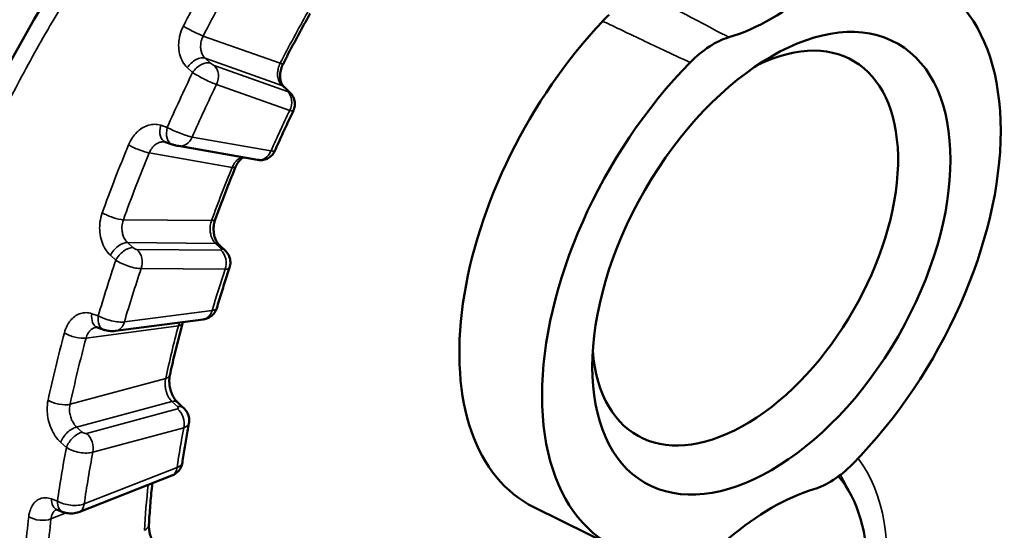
# Model space of a CAD drawing. Header units: millimetres. Extents: x 38 to 2514, y 38 to 1622.
# Tile 220 of 244: x 1780 to 1796, y 1281 to 1289. Entities that reach past the tile are written whole.
import ezdxf

# ---------------------------------------------------------------- set-up
doc = ezdxf.new("R2010")
doc.units = ezdxf.units.MM
doc.header["$LTSCALE"] = 7.692308
doc.layers.add('Visible (ISO)', color=7, linetype='Continuous', lineweight=50)
doc.layers.add('Visible Narrow (ISO)', color=7, linetype='Continuous', lineweight=35)

msp = doc.modelspace()

# ---------------------------------------------------------------- linework, layer by layer
at = {"layer": 'Visible (ISO)'}
for p, q in [((1782.731, 1287.414), (1782.731, 1287.414)), ((1782.848, 1287.376), (1782.741, 1287.411)), ((1782.953, 1287.35), (1784.229, 1287.126)), ((1781.931, 1284.356), (1783.352, 1284.543)), ((1781.618, 1284.416), (1781.618, 1284.416)), ((1781.743, 1284.377), (1781.64, 1284.413)), ((1781.34, 1281.426), (1782.844, 1282.017)), ((1781.085, 1281.426), (1780.986, 1281.464)), ((1790.024, 1280.852), (1788.706, 1281.504))]:
    msp.add_line(p, q, dxfattribs=at)
for centre, major_axis, ratio, start_param, end_param in [((1792.55, 1285.452), (2.625, 4.547), 0.57735, 4.28918, 6.706394), ((1792.55, 1292.8), (2.075, 3.594), 0.57735, 3.690758, 4.163224), ((1790.229, 1288.473), (0.753, 1.304), 0.57735, 1.077628, 1.181568), ((1791.277, 1286.186), (-2.672, -4.628), 0.57735, 4.32317, 6.320252), ((1792.126, 1285.697), (1.75, 3.031), 0.57735, 2.438608, 6.98617), ((1791.615, 1287.775), (0.755, 1.298), 0.578516, 0.553021, 1.153427), ((1792.55, 1285.452), (-2.625, -4.547), 0.57735, 4.28918, 6.706394), ((1783.282, 1284.804), (-0.29, 0.078), 0.299097, 3.133726, 3.133764), ((1749.423, 1283.121), (-57.5, 0), 0.57735, 0, 3.141593), ((1749.423, 1281.243), (57.5, 0), 0.57735, 3.113305, 6.311473), ((1793.485, 1283.128), (0.755, 1.298), 0.578516, 3.694614, 4.29502), ((1791.277, 1278.838), (2, 3.464), 0.57735, 1.289752, 6.082381), ((1792.55, 1278.103), (-2.075, -3.594), 0.57735, 3.690758, 4.163224)]:
    msp.add_ellipse(centre, major_axis=major_axis, ratio=ratio, start_param=start_param, end_param=end_param, dxfattribs=at)
msp.add_ellipse((1792.55, 1285.452), major_axis=(-2.05, -3.551), ratio=0.57735, dxfattribs=at)
for points, knots in [([(1781.907, 1273.324), (1780.915, 1273.985), (1780.06, 1274.887), (1778.805, 1276.989), (1778.383, 1278.207), (1778.019, 1280.796), (1778.07, 1282.196), (1778.621, 1285.025), (1779.13, 1286.487), (1780.521, 1289.353), (1781.43, 1290.79), (1782.917, 1292.729), (1783.406, 1293.316), (1783.913, 1293.88)], [0.000075, 0.000075, 0.000075, 0.000075, 0.499219, 0.499219, 0.989051, 0.989051, 1.47692, 1.47692, 1.969043, 1.969043, 2.474782, 2.474782, 2.702857, 2.702857, 2.702857, 2.702857]), ([(1785.085, 1289.496), (1785.054, 1289.442), (1785.024, 1289.388), (1784.964, 1289.279), (1784.934, 1289.224), (1784.875, 1289.115), (1784.845, 1289.061), (1784.787, 1288.951), (1784.758, 1288.896), (1784.701, 1288.786), (1784.672, 1288.731), (1784.644, 1288.676)], [0.80268843, 0.80268843, 0.80268843, 0.80268843, 0.81671628, 0.81671628, 0.83074412, 0.83074412, 0.84477196, 0.84477196, 0.8587998, 0.8587998, 0.87282765, 0.87282765, 0.87282765, 0.87282765]), ([(1784.644, 1288.676), (1784.63, 1288.649), (1784.619, 1288.62), (1784.603, 1288.563), (1784.599, 1288.533), (1784.595, 1288.477), (1784.597, 1288.45), (1784.605, 1288.402), (1784.612, 1288.381), (1784.628, 1288.345), (1784.637, 1288.331), (1784.649, 1288.316), (1784.652, 1288.313), (1784.656, 1288.31)], [0, 0, 0, 0, 0.00905795, 0.00905795, 0.01809206, 0.01809206, 0.02713169, 0.02713169, 0.03622513, 0.03622513, 0.04554047, 0.04554047, 0.04901144, 0.04901144, 0.04901144, 0.04901144]), ([(1784.744, 1288.228), (1784.758, 1288.214), (1784.772, 1288.2), (1784.802, 1288.158), (1784.817, 1288.129), (1784.833, 1288.073), (1784.836, 1288.046), (1784.834, 1287.993), (1784.829, 1287.966), (1784.817, 1287.934), (1784.814, 1287.926), (1784.811, 1287.919)], [0, 0, 0, 0, 0.00611221, 0.00611221, 0.01577442, 0.01577442, 0.02364895, 0.02364895, 0.03173142, 0.03173142, 0.03404007, 0.03404007, 0.03404007, 0.03404007]), ([(1784.811, 1287.919), (1784.79, 1287.876), (1784.769, 1287.833), (1784.729, 1287.747), (1784.708, 1287.704), (1784.668, 1287.617), (1784.648, 1287.574), (1784.608, 1287.487), (1784.589, 1287.444), (1784.55, 1287.357), (1784.53, 1287.314), (1784.511, 1287.27)], [0.91547145, 0.91547145, 0.91547145, 0.91547145, 0.92627423, 0.92627423, 0.93707701, 0.93707701, 0.94787979, 0.94787979, 0.95868257, 0.95868257, 0.96948535, 0.96948535, 0.96948535, 0.96948535]), ([(1782.953, 1287.35), (1782.938, 1287.352), (1782.923, 1287.355), (1782.9, 1287.361), (1782.893, 1287.363), (1782.876, 1287.368), (1782.867, 1287.37), (1782.855, 1287.374), (1782.852, 1287.375), (1782.848, 1287.376)], [0, 0, 0, 0, 0.00499597, 0.00499597, 0.00727398, 0.00727398, 0.01015144, 0.01015144, 0.0113596, 0.0113596, 0.0113596, 0.0113596]), ([(1784.511, 1287.27), (1784.5, 1287.246), (1784.485, 1287.222), (1784.449, 1287.183), (1784.428, 1287.166), (1784.381, 1287.14), (1784.356, 1287.131), (1784.317, 1287.123), (1784.304, 1287.122), (1784.28, 1287.121), (1784.27, 1287.121), (1784.249, 1287.123), (1784.239, 1287.124), (1784.229, 1287.126)], [0, 0, 0, 0, 0.00806371, 0.00806371, 0.01603545, 0.01603545, 0.02401336, 0.02401336, 0.02794037, 0.02794037, 0.03112353, 0.03112353, 0.03445389, 0.03445389, 0.03445389, 0.03445389]), ([(1784.003, 1287.165), (1783.993, 1287.16), (1783.982, 1287.153), (1783.954, 1287.131), (1783.935, 1287.111), (1783.902, 1287.065), (1783.887, 1287.039), (1783.875, 1287.01)], [0.01932097, 0.01932097, 0.01932097, 0.01932097, 0.02564702, 0.02564702, 0.0360037, 0.0360037, 0.04572168, 0.04572168, 0.04572168, 0.04572168]), ([(1783.875, 1287.01), (1783.852, 1286.954), (1783.829, 1286.897), (1783.783, 1286.784), (1783.761, 1286.728), (1783.716, 1286.614), (1783.694, 1286.558), (1783.651, 1286.445), (1783.63, 1286.388), (1783.587, 1286.275), (1783.566, 1286.218), (1783.546, 1286.161)], [1.01212794, 1.01212794, 1.01212794, 1.01212794, 1.02615579, 1.02615579, 1.04018363, 1.04018363, 1.05421147, 1.05421147, 1.06823931, 1.06823931, 1.08226716, 1.08226716, 1.08226716, 1.08226716]), ([(1783.546, 1286.161), (1783.536, 1286.135), (1783.529, 1286.107), (1783.52, 1286.048), (1783.518, 1286.017), (1783.521, 1285.956), (1783.525, 1285.926), (1783.538, 1285.871), (1783.548, 1285.845), (1783.569, 1285.801), (1783.581, 1285.783), (1783.598, 1285.761), (1783.604, 1285.755), (1783.61, 1285.75)], [0, 0, 0, 0, 0.00895092, 0.00895092, 0.01801851, 0.01801851, 0.02719712, 0.02719712, 0.03640492, 0.03640492, 0.04548624, 0.04548624, 0.05017268, 0.05017268, 0.05017268, 0.05017268]), ([(1783.701, 1285.665), (1783.726, 1285.641), (1783.749, 1285.612), (1783.778, 1285.552), (1783.787, 1285.521), (1783.793, 1285.462), (1783.791, 1285.433), (1783.783, 1285.398), (1783.781, 1285.39), (1783.778, 1285.382)], [0, 0, 0, 0, 0.01074857, 0.01074857, 0.0202182, 0.0202182, 0.02863872, 0.02863872, 0.03107954, 0.03107954, 0.03107954, 0.03107954]), ([(1783.778, 1285.382), (1783.764, 1285.338), (1783.749, 1285.295), (1783.721, 1285.207), (1783.707, 1285.163), (1783.679, 1285.075), (1783.665, 1285.032), (1783.637, 1284.944), (1783.624, 1284.9), (1783.597, 1284.813), (1783.584, 1284.769), (1783.571, 1284.725)], [1.12490344, 1.12490344, 1.12490344, 1.12490344, 1.13570962, 1.13570962, 1.14651581, 1.14651581, 1.157322, 1.157322, 1.16812818, 1.16812818, 1.17893437, 1.17893437, 1.17893437, 1.17893437]), ([(1783.571, 1284.725), (1783.564, 1284.699), (1783.551, 1284.674), (1783.52, 1284.63), (1783.501, 1284.61), (1783.458, 1284.578), (1783.434, 1284.565), (1783.39, 1284.55), (1783.371, 1284.546), (1783.352, 1284.543)], [0, 0, 0, 0, 0.00816081, 0.00816081, 0.01622875, 0.01622875, 0.02434988, 0.02434988, 0.03024098, 0.03024098, 0.03024098, 0.03024098]), ([(1783.022, 1284.5), (1783.021, 1284.5), (1783.021, 1284.499), (1783.019, 1284.492), (1783.017, 1284.484), (1783.014, 1284.477)], [0.035931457, 0.035931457, 0.035931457, 0.035931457, 0.036089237, 0.036089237, 0.038868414, 0.038868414, 0.038868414, 0.038868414]), ([(1781.931, 1284.356), (1781.914, 1284.354), (1781.897, 1284.353), (1781.864, 1284.353), (1781.848, 1284.355), (1781.806, 1284.36), (1781.781, 1284.365), (1781.752, 1284.373), (1781.747, 1284.375), (1781.743, 1284.377)], [0, 0, 0, 0, 0.0052078, 0.0052078, 0.01009851, 0.01009851, 0.0177439, 0.0177439, 0.01932021, 0.01932021, 0.01932021, 0.01932021]), ([(1783.014, 1284.477), (1782.999, 1284.42), (1782.985, 1284.364), (1782.956, 1284.252), (1782.942, 1284.196), (1782.914, 1284.084), (1782.901, 1284.028), (1782.874, 1283.916), (1782.861, 1283.86), (1782.836, 1283.749), (1782.823, 1283.693), (1782.811, 1283.637)], [1.22156745, 1.22156745, 1.22156745, 1.22156745, 1.2355953, 1.2355953, 1.24962314, 1.24962314, 1.26365098, 1.26365098, 1.27767882, 1.27767882, 1.29170667, 1.29170667, 1.29170667, 1.29170667]), ([(1782.811, 1283.637), (1782.806, 1283.614), (1782.803, 1283.588), (1782.802, 1283.533), (1782.803, 1283.503), (1782.812, 1283.442), (1782.819, 1283.411), (1782.838, 1283.352), (1782.851, 1283.323), (1782.878, 1283.271), (1782.894, 1283.248), (1782.919, 1283.218), (1782.928, 1283.207), (1782.938, 1283.199)], [0, 0, 0, 0, 0.00877149, 0.00877149, 0.01780899, 0.01780899, 0.02720422, 0.02720422, 0.03681055, 0.03681055, 0.04635601, 0.04635601, 0.05250324, 0.05250324, 0.05250324, 0.05250324]), ([(1783.031, 1283.113), (1783.056, 1283.09), (1783.077, 1283.064), (1783.107, 1283.006), (1783.117, 1282.976), (1783.126, 1282.917), (1783.125, 1282.888), (1783.12, 1282.86)], [0, 0, 0, 0, 0.01006465, 0.01006465, 0.01951324, 0.01951324, 0.02803129, 0.02803129, 0.02803129, 0.02803129]), ([(1783.12, 1282.86), (1783.112, 1282.817), (1783.104, 1282.775), (1783.089, 1282.69), (1783.081, 1282.647), (1783.067, 1282.562), (1783.06, 1282.52), (1783.046, 1282.436), (1783.04, 1282.393), (1783.027, 1282.309), (1783.02, 1282.267), (1783.014, 1282.225)], [1.33432664, 1.33432664, 1.33432664, 1.33432664, 1.34513992, 1.34513992, 1.35595321, 1.35595321, 1.3667665, 1.3667665, 1.37757978, 1.37757978, 1.38839307, 1.38839307, 1.38839307, 1.38839307]), ([(1783.014, 1282.225), (1783.01, 1282.198), (1783.001, 1282.171), (1782.977, 1282.121), (1782.96, 1282.099), (1782.921, 1282.06), (1782.898, 1282.043), (1782.864, 1282.025), (1782.854, 1282.021), (1782.844, 1282.017)], [0, 0, 0, 0, 0.00834113, 0.00834113, 0.016587, 0.016587, 0.02496477, 0.02496477, 0.02826767, 0.02826767, 0.02826767, 0.02826767]), ([(1782.528, 1281.892), (1782.526, 1281.878), (1782.525, 1281.864), (1782.518, 1281.796), (1782.512, 1281.743), (1782.503, 1281.637), (1782.498, 1281.585), (1782.49, 1281.479), (1782.486, 1281.427), (1782.478, 1281.322), (1782.475, 1281.27), (1782.472, 1281.218)], [1.4412691, 1.4412691, 1.4412691, 1.4412691, 1.44503481, 1.44503481, 1.45906265, 1.45906265, 1.47309049, 1.47309049, 1.48711833, 1.48711833, 1.50114618, 1.50114618, 1.50114618, 1.50114618]), ([(1781.34, 1281.426), (1781.308, 1281.414), (1781.274, 1281.407), (1781.208, 1281.402), (1781.175, 1281.403), (1781.123, 1281.413), (1781.104, 1281.418), (1781.085, 1281.426)], [0, 0, 0, 0, 0.01027481, 0.01027481, 0.02000442, 0.02000442, 0.02613772, 0.02613772, 0.02613772, 0.02613772]), ([(1782.472, 1281.218), (1782.471, 1281.2), (1782.471, 1281.178), (1782.477, 1281.13), (1782.482, 1281.103), (1782.496, 1281.047), (1782.507, 1281.016), (1782.532, 1280.956), (1782.548, 1280.925), (1782.583, 1280.868), (1782.602, 1280.841), (1782.637, 1280.799), (1782.653, 1280.783), (1782.668, 1280.77)], [0, 0, 0, 0, 0.00843194, 0.00843194, 0.01729428, 0.01729428, 0.02691302, 0.02691302, 0.03706221, 0.03706221, 0.04745794, 0.04745794, 0.05586139, 0.05586139, 0.05586139, 0.05586139])]:
    msp.add_open_spline(points, degree=3, knots=knots, dxfattribs=at)
for points in [[(1784.656, 1288.31), (1784.685, 1288.283), (1784.714, 1288.255), (1784.744, 1288.228)], [(1782.741, 1287.411), (1782.738, 1287.412), (1782.734, 1287.413), (1782.731, 1287.414)], [(1783.61, 1285.75), (1783.64, 1285.721), (1783.67, 1285.693), (1783.701, 1285.665)], [(1781.64, 1284.413), (1781.63, 1284.416), (1781.624, 1284.416), (1781.618, 1284.416)], [(1782.938, 1283.199), (1782.969, 1283.17), (1783, 1283.142), (1783.031, 1283.113)], [(1780.986, 1281.464), (1780.978, 1281.467), (1780.974, 1281.467), (1780.974, 1281.467)]]:
    msp.add_open_spline(points, degree=3, dxfattribs=at)
at = {"layer": 'Visible Narrow (ISO)'}
for p, q in [((1784.598, 1288.688), (1783.352, 1289.129)), ((1783.469, 1288.69), (1783.383, 1288.769)), ((1784.625, 1288.329), (1783.383, 1288.769)), ((1784.715, 1288.23), (1783.53, 1288.65)), ((1783.18, 1288.538), (1783.094, 1288.617)), ((1784.752, 1287.926), (1783.566, 1288.346)), ((1784.625, 1288.329), (1784.713, 1288.247)), ((1782.664, 1287.684), (1782.77, 1287.65)), ((1783.173, 1287.494), (1784.449, 1287.27)), ((1782.479, 1287.239), (1783.821, 1287.003)), ((1783.488, 1286.145), (1782.059, 1286.157)), ((1782.214, 1285.705), (1782.125, 1285.786)), ((1783.549, 1285.774), (1782.125, 1285.786)), ((1783.549, 1285.774), (1783.639, 1285.689)), ((1783.638, 1285.663), (1782.28, 1285.674)), ((1781.936, 1285.5), (1781.848, 1285.581)), ((1783.706, 1285.354), (1782.347, 1285.365)), ((1782.075, 1284.502), (1783.496, 1284.689)), ((1781.55, 1284.636), (1781.653, 1284.601)), ((1781.455, 1284.242), (1782.95, 1284.439)), ((1782.744, 1283.588), (1781.196, 1283.17)), ((1782.844, 1283.217), (1781.302, 1282.801)), ((1782.844, 1283.217), (1782.938, 1283.131)), ((1782.935, 1283.096), (1781.463, 1282.698)), ((1781.393, 1282.718), (1781.302, 1282.801)), ((1783.037, 1282.791), (1781.564, 1282.394)), ((1781.137, 1282.471), (1781.045, 1282.553)), ((1781.425, 1281.557), (1782.93, 1282.147)), ((1780.893, 1281.638), (1780.992, 1281.6)), ((1780.887, 1281.315), (1781.132, 1281.411))]:
    msp.add_line(p, q, dxfattribs=at)
for centre, major_axis, ratio, start_param, end_param in [((1791.277, 1286.186), (6.433, 11.142), 0.57735, 4.132257, 6.422722), ((1791.474, 1286.073), (6.582, 11.401), 0.57735, 3.128528, 6.297071), ((1791.692, 1285.947), (7.976, 13.815), 0.57735, 1.585341, 1.660972), ((1791.878, 1285.839), (7.851, 13.599), 0.57735, 1.585341, 1.660972), ((1791.878, 1285.839), (-6.719, -11.637), 0.57735, 4.729679, 4.799818), ((1783.175, 1289.231), (0.223, -0.114), 0.073528, 4.042629, 5.665785), ((1783.243, 1288.567), (0.17, 0.184), 0.592163, 0.232542, 1.830306), ((1783.329, 1288.488), (0.17, 0.184), 0.591948, 0.232495, 1.831827), ((1783.498, 1288.679), (-0.0415, 0.029), 0.184113, 0.928397, 2.551326), ((1783.39, 1288.448), (0.084, 0.236), 0.811874, 4.563225, 5.959489), ((1784.421, 1288.79), (0.223, -0.114), 0.071295, 5.6659, 6.2832), ((1792.114, 1285.703), (-7.992, -13.842), 0.57735, 4.838626, 4.900312), ((1783.358, 1288.477), (-0.267, 0.138), 0.117847, 0.902263, 2.525424), ((1792.338, 1285.574), (-7.842, -13.583), 0.57735, 4.83928, 4.899657), ((1784.485, 1288.127), (0.171, 0.183), 0.605157, 0, 0.235432), ((1784.573, 1288.045), (0.171, 0.183), 0.6049, 6.283184, 6.518558), ((1784.684, 1288.258), (-0.0416, 0.029), 0.183875, 2.552152, 4.052494), ((1784.575, 1288.028), (0.084, 0.236), 0.811874, 4.563225, 5.959489), ((1792.338, 1285.574), (6.765, 11.717), 0.57735, 1.70094, 1.754812), ((1784.544, 1288.056), (-0.267, 0.137), 0.119421, 2.525189, 3.144671), ((1782.819, 1287.649), (-0.077, -0.238), 0.635789, 4.770449, 6.283185), ((1782.926, 1287.614), (-0.077, -0.238), 0.635578, 4.768863, 6.283186), ((1782.957, 1287.608), (-0.278, 0.114), 0.137299, 0.890966, 2.514131), ((1791.692, 1285.947), (7.976, 13.815), 0.57735, 1.79478, 1.870411), ((1782.302, 1287.341), (0.231, -0.096), 0.181357, 4.032575, 5.655731), ((1782.996, 1287.596), (-0.043, -0.246), 0.798949, 6.283183, 7.570234), ((1791.878, 1285.839), (7.851, 13.599), 0.57735, 1.79478, 1.870411), ((1784.272, 1287.372), (-0.043, -0.246), 0.798949, 0, 1.287048), ((1784.234, 1287.385), (-0.277, 0.114), 0.135751, 2.514566, 3.138122), ((1791.878, 1285.839), (-6.719, -11.637), 0.57735, 4.939119, 5.009258), ((1783.644, 1287.105), (0.231, -0.095), 0.183542, 5.655432, 6.283185), ((1781.882, 1286.259), (0.235, -0.085), 0.240991, 4.022909, 5.646065), ((1783.311, 1286.247), (0.235, -0.085), 0.238848, 5.646469, 6.283185), ((1782.016, 1285.579), (0.169, 0.184), 0.561483, 0.436808, 2.034573), ((1783.439, 1285.567), (0.171, 0.183), 0.573908, 0, 0.441699), ((1782.104, 1285.498), (0.169, 0.184), 0.561277, 0.436729, 2.036061), ((1782.247, 1285.703), (-0.0446, 0.0239), 0.347033, 0.933672, 2.5566), ((1782.17, 1285.467), (0.002, 0.25), 0.776093, 4.298416, 5.694679), ((1783.606, 1285.691), (-0.0447, 0.0239), 0.346585, 2.557422, 4.057764), ((1783.529, 1285.456), (0.002, 0.25), 0.776093, 4.298416, 5.694679), ((1783.53, 1285.482), (0.171, 0.183), 0.573663, 6.283185, 6.724785), ((1792.114, 1285.703), (-7.992, -13.842), 0.57735, 5.048065, 5.109751), ((1782.138, 1285.496), (-0.282, 0.103), 0.284005, 0.883244, 2.506405), ((1792.338, 1285.574), (-7.842, -13.583), 0.57735, 5.04872, 5.109097), ((1792.338, 1285.574), (6.765, 11.717), 0.57735, 1.91038, 1.964251), ((1783.496, 1285.484), (-0.282, 0.103), 0.285476, 2.505697, 3.149167), ((1783.319, 1284.791), (0.033, -0.248), 0.746485, 0, 1.050499), ((1783.282, 1284.804), (-0.29, 0.078), 0.299097, 2.480331, 3.133726), ((1781.722, 1284.649), (-0.083, -0.236), 0.661422, 4.990828, 6.283185), ((1781.825, 1284.613), (-0.083, -0.236), 0.661226, 4.989188, 6.283186), ((1781.86, 1284.616), (-0.29, 0.077), 0.300502, 0.856255, 2.47942), ((1781.898, 1284.604), (0.033, -0.248), 0.746485, 6.283185, 7.333684), ((1791.692, 1285.947), (7.976, 13.815), 0.57735, 2.00422, 2.079851), ((1781.279, 1284.344), (0.241, -0.065), 0.342912, 3.99813, 5.621286), ((1791.878, 1285.839), (-6.719, -11.637), 0.57735, 5.148558, 5.218697), ((1782.773, 1284.541), (0.242, -0.064), 0.344946, 5.620668, 6.283113), ((1791.878, 1285.839), (7.851, 13.599), 0.57735, 2.00422, 2.079851), ((1782.567, 1283.69), (0.244, -0.053), 0.395962, 5.603255, 6.283185), ((1781.019, 1283.272), (0.244, -0.053), 0.397921, 3.979352, 5.602508), ((1782.769, 1283.015), (0.169, 0.184), 0.542374, 0, 0.64266), ((1782.901, 1283.124), (-0.0473, 0.0181), 0.49873, 2.540929, 4.041271), ((1782.86, 1282.893), (-0.065, 0.241), 0.706393, 4.095486, 5.49175), ((1782.862, 1282.929), (0.169, 0.184), 0.542151, 0, 0.642532), ((1781.226, 1282.598), (0.167, 0.186), 0.531084, 0.636329, 2.234094), ((1792.338, 1285.574), (6.765, 11.717), 0.57735, 2.119819, 2.173691), ((1782.826, 1282.921), (-0.293, 0.063), 0.439792, 2.461578, 3.153707), ((1781.318, 1282.516), (0.167, 0.186), 0.530897, 0.636227, 2.235558), ((1781.429, 1282.726), (-0.0473, 0.0181), 0.499376, 0.917144, 2.540065), ((1781.388, 1282.496), (-0.065, 0.241), 0.706393, 4.095486, 5.49175), ((1792.114, 1285.703), (-7.992, -13.842), 0.57735, 5.257505, 5.319191), ((1781.354, 1282.524), (-0.293, 0.064), 0.43852, 0.839663, 2.462824), ((1792.338, 1285.574), (-7.842, -13.583), 0.57735, 5.258159, 5.318536), ((1791.277, 1278.838), (2.225, 3.854), 0.57735, 4.557163, 6.051442), ((1782.753, 1282.249), (0.091, -0.233), 0.661396, 0, 0.878469), ((1782.716, 1282.262), (-0.298, 0.035), 0.448664, 2.420112, 3.129529), ((1791.065, 1278.96), (2.075, 3.594), 0.57735, 5.873544, 5.977321), ((1791.878, 1285.839), (-6.719, -11.637), 0.57735, 5.363979, 5.428137), ((1781.076, 1281.697), (-0.09, -0.233), 0.682968, 5.218559, 6.283185), ((1781.175, 1281.659), (-0.09, -0.233), 0.682796, 5.216861, 6.283185), ((1781.212, 1281.672), (-0.298, 0.035), 0.449835, 0.795493, 2.418658), ((1781.248, 1281.659), (0.091, -0.233), 0.661396, 0, 0.878469), ((1791.692, 1285.947), (7.976, 13.815), 0.57735, 2.213659, 2.28929), ((1780.71, 1281.417), (0.248, -0.029), 0.489481, 3.936427, 5.559583), ((1791.878, 1285.839), (7.851, 13.599), 0.57735, 2.213659, 2.28929), ((1782.222, 1281.232), (0.25, -0.015), 0.53577, 5.530269, 6.283185)]:
    msp.add_ellipse(centre, major_axis=major_axis, ratio=ratio, start_param=start_param, end_param=end_param, dxfattribs=at)
for points, knots in [([(1781.907, 1273.324), (1781.81, 1273.389), (1781.713, 1273.457), (1781.616, 1273.528), (1781.507, 1273.608), (1781.4, 1273.692), (1781.293, 1273.78), (1781.187, 1273.868), (1781.082, 1273.959), (1780.979, 1274.055), (1780.94, 1274.091), (1780.901, 1274.127), (1780.863, 1274.164), (1780.768, 1274.255), (1780.675, 1274.35), (1780.583, 1274.448), (1780.492, 1274.546), (1780.402, 1274.646), (1780.315, 1274.75), (1780.228, 1274.853), (1780.143, 1274.959), (1780.061, 1275.068), (1780.007, 1275.139), (1779.954, 1275.211), (1779.902, 1275.285), (1779.799, 1275.431), (1779.7, 1275.581), (1779.606, 1275.735), (1779.512, 1275.889), (1779.423, 1276.046), (1779.339, 1276.207), (1779.27, 1276.338), (1779.204, 1276.471), (1779.142, 1276.607), (1779.053, 1276.801), (1778.97, 1276.999), (1778.895, 1277.2), (1778.818, 1277.405), (1778.749, 1277.613), (1778.686, 1277.824), (1778.661, 1277.908), (1778.638, 1277.993), (1778.615, 1278.078), (1778.563, 1278.275), (1778.516, 1278.474), (1778.476, 1278.677), (1778.436, 1278.88), (1778.401, 1279.086), (1778.373, 1279.294), (1778.356, 1279.419), (1778.341, 1279.544), (1778.328, 1279.671), (1778.306, 1279.887), (1778.291, 1280.106), (1778.282, 1280.327), (1778.273, 1280.547), (1778.27, 1280.769), (1778.274, 1280.993), (1778.276, 1281.119), (1778.279, 1281.246), (1778.285, 1281.373), (1778.295, 1281.585), (1778.311, 1281.799), (1778.331, 1282.014), (1778.352, 1282.231), (1778.379, 1282.449), (1778.411, 1282.668), (1778.435, 1282.833), (1778.462, 1283), (1778.493, 1283.166), (1778.523, 1283.332), (1778.556, 1283.499), (1778.593, 1283.666), (1778.629, 1283.833), (1778.669, 1284), (1778.711, 1284.167), (1778.753, 1284.335), (1778.798, 1284.502), (1778.846, 1284.669), (1778.877, 1284.776), (1778.909, 1284.883), (1778.942, 1284.989), (1779.005, 1285.195), (1779.072, 1285.4), (1779.143, 1285.602), (1779.214, 1285.804), (1779.288, 1286.005), (1779.365, 1286.203), (1779.435, 1286.385), (1779.508, 1286.565), (1779.584, 1286.743), (1779.664, 1286.933), (1779.747, 1287.121), (1779.832, 1287.306), (1779.918, 1287.493), (1780.006, 1287.676), (1780.094, 1287.856), (1780.178, 1288.025), (1780.263, 1288.191), (1780.348, 1288.354), (1780.439, 1288.525), (1780.53, 1288.693), (1780.621, 1288.857), (1780.715, 1289.026), (1780.81, 1289.191), (1780.906, 1289.353), (1780.991, 1289.498), (1781.076, 1289.639), (1781.162, 1289.778), (1781.231, 1289.889), (1781.299, 1289.998), (1781.368, 1290.106), (1781.435, 1290.211), (1781.502, 1290.315), (1781.57, 1290.418), (1781.64, 1290.524), (1781.711, 1290.63), (1781.782, 1290.736), (1781.854, 1290.841), (1781.926, 1290.946), (1782, 1291.051), (1782.072, 1291.155), (1782.146, 1291.259), (1782.221, 1291.363), (1782.292, 1291.461), (1782.364, 1291.559), (1782.437, 1291.659), (1782.51, 1291.757), (1782.584, 1291.855), (1782.66, 1291.955), (1782.734, 1292.053), (1782.81, 1292.152), (1782.889, 1292.252), (1782.909, 1292.278), (1782.929, 1292.303), (1782.949, 1292.329), (1783.059, 1292.469), (1783.174, 1292.613), (1783.293, 1292.758), (1783.411, 1292.903), (1783.533, 1293.049), (1783.659, 1293.197), (1783.784, 1293.344), (1783.912, 1293.492), (1784.044, 1293.642), (1784.072, 1293.674), (1784.101, 1293.706), (1784.13, 1293.739)], [0.5635526, 0.5635526, 0.5635526, 0.5635526, 0.5717974, 0.5717974, 0.5717974, 0.5810568, 0.5810568, 0.5810568, 0.5902715, 0.5902715, 0.5902715, 0.59375, 0.59375, 0.59375, 0.6023297, 0.6023297, 0.6023297, 0.6108892, 0.6108892, 0.6108892, 0.619419, 0.619419, 0.619419, 0.625, 0.625, 0.625, 0.6361249, 0.6361249, 0.6361249, 0.6471975, 0.6471975, 0.6471975, 0.65625, 0.65625, 0.65625, 0.6692004, 0.6692004, 0.6692004, 0.682307, 0.682307, 0.682307, 0.6875, 0.6875, 0.6875, 0.6995209, 0.6995209, 0.6995209, 0.7115496, 0.7115496, 0.7115496, 0.71875, 0.71875, 0.71875, 0.7310201, 0.7310201, 0.7310201, 0.7431871, 0.7431871, 0.7431871, 0.75, 0.75, 0.75, 0.7613202, 0.7613202, 0.7613202, 0.7726779, 0.7726779, 0.7726779, 0.78125, 0.78125, 0.78125, 0.7897935, 0.7897935, 0.7897935, 0.7983603, 0.7983603, 0.7983603, 0.8069654, 0.8069654, 0.8069654, 0.8125, 0.8125, 0.8125, 0.8231978, 0.8231978, 0.8231978, 0.8339043, 0.8339043, 0.8339043, 0.84375, 0.84375, 0.84375, 0.8543204, 0.8543204, 0.8543204, 0.8649768, 0.8649768, 0.8649768, 0.875, 0.875, 0.875, 0.8855697, 0.8855697, 0.8855697, 0.8964723, 0.8964723, 0.8964723, 0.90625, 0.90625, 0.90625, 0.9140625, 0.9140625, 0.9140625, 0.921682, 0.921682, 0.921682, 0.929591, 0.929591, 0.929591, 0.9375, 0.9375, 0.9375, 0.9453125, 0.9453125, 0.9453125, 0.9526448, 0.9526448, 0.9526448, 0.9598803, 0.9598803, 0.9598803, 0.9669524, 0.9669524, 0.9669524, 0.96875, 0.96875, 0.96875, 0.978583, 0.978583, 0.978583, 0.988309, 0.988309, 0.988309, 0.9979292, 0.9979292, 0.9979292, 1, 1, 1, 1]), ([(1791.863, 1289.109), (1791.702, 1289.193), (1791.536, 1289.28), (1791.368, 1289.369), (1791.199, 1289.457), (1791.027, 1289.548), (1790.847, 1289.643), (1790.684, 1289.729), (1790.514, 1289.819), (1790.338, 1289.912)], [0, 0, 0, 0, 0.3333333, 0.3333333, 0.3333333, 0.6666667, 0.6666667, 0.6666667, 0.969322, 0.969322, 0.969322, 0.969322]), ([(1783.094, 1288.617), (1783.064, 1288.646), (1783.038, 1288.679), (1782.997, 1288.754), (1782.981, 1288.796), (1782.959, 1288.885), (1782.953, 1288.932), (1782.954, 1289.023), (1782.959, 1289.065), (1782.969, 1289.117), (1782.971, 1289.128), (1782.986, 1289.189), (1783.005, 1289.239), (1783.03, 1289.289)], [0.0000004, 0.0000004, 0.0000004, 0.0000004, 0.2, 0.2, 0.4, 0.4, 0.6, 0.6, 0.7610103, 0.7610103, 0.8, 0.8, 1, 1, 1, 1]), ([(1791.234, 1288.701), (1791.088, 1288.769), (1790.938, 1288.839), (1790.786, 1288.911), (1790.755, 1288.926), (1790.723, 1288.94), (1790.692, 1288.955), (1790.569, 1289.013), (1790.445, 1289.072), (1790.316, 1289.133), (1790.233, 1289.172), (1790.149, 1289.212), (1790.063, 1289.253), (1789.983, 1289.292), (1789.901, 1289.331), (1789.819, 1289.37)], [0, 0, 0, 0, 0.3333333, 0.3333333, 0.3333333, 0.4009988, 0.4009988, 0.4009988, 0.6666667, 0.6666667, 0.6666667, 0.8387316, 0.8387316, 0.8387316, 1, 1, 1, 1]), ([(1783.383, 1288.769), (1783.371, 1288.781), (1783.36, 1288.795), (1783.347, 1288.814), (1783.345, 1288.818), (1783.336, 1288.834), (1783.331, 1288.846), (1783.323, 1288.869), (1783.32, 1288.879), (1783.315, 1288.901), (1783.313, 1288.913), (1783.31, 1288.939), (1783.309, 1288.952), (1783.31, 1288.978), (1783.311, 1288.991), (1783.314, 1289.017), (1783.316, 1289.031), (1783.32, 1289.045), (1783.32, 1289.047), (1783.325, 1289.064), (1783.33, 1289.08), (1783.341, 1289.107), (1783.346, 1289.118), (1783.352, 1289.129)], [0.0000002, 0.0000002, 0.0000002, 0.0000002, 0.1566373, 0.1566373, 0.2, 0.2, 0.3152107, 0.3152107, 0.4, 0.4, 0.5, 0.5, 0.6, 0.6, 0.6946001, 0.6946001, 0.7898794, 0.7898794, 0.8, 0.8, 0.9145156, 0.9145156, 1, 1, 1, 1]), ([(1784.598, 1288.688), (1784.591, 1288.675), (1784.585, 1288.661), (1784.575, 1288.634), (1784.57, 1288.62), (1784.564, 1288.595), (1784.562, 1288.584), (1784.558, 1288.563), (1784.557, 1288.552), (1784.555, 1288.535), (1784.555, 1288.528), (1784.555, 1288.51), (1784.555, 1288.498), (1784.557, 1288.476), (1784.559, 1288.464), (1784.561, 1288.452), (1784.562, 1288.45), (1784.564, 1288.44), (1784.566, 1288.432), (1784.571, 1288.417), (1784.573, 1288.41), (1784.579, 1288.397), (1784.581, 1288.391), (1784.589, 1288.376), (1784.594, 1288.367), (1784.606, 1288.35), (1784.613, 1288.342), (1784.622, 1288.332), (1784.623, 1288.331), (1784.625, 1288.329)], [0, 0, 0, 0, 0.1, 0.1, 0.2, 0.2, 0.275987, 0.275987, 0.352358, 0.352358, 0.4, 0.4, 0.48936, 0.48936, 0.583729, 0.583729, 0.6, 0.6, 0.671408, 0.671408, 0.741635, 0.741635, 0.8, 0.8, 0.889331, 0.889331, 0.980272, 0.980272, 1, 1, 1, 1]), ([(1782.144, 1287.368), (1782.162, 1287.412), (1782.183, 1287.452), (1782.208, 1287.488), (1782.229, 1287.519), (1782.253, 1287.547), (1782.277, 1287.571), (1782.282, 1287.576), (1782.287, 1287.58), (1782.291, 1287.585), (1782.321, 1287.612), (1782.351, 1287.633), (1782.381, 1287.65), (1782.411, 1287.667), (1782.441, 1287.679), (1782.471, 1287.687), (1782.5, 1287.695), (1782.531, 1287.7), (1782.563, 1287.7), (1782.595, 1287.7), (1782.629, 1287.695), (1782.664, 1287.684)], [0.0000001, 0.0000001, 0.0000001, 0.0000001, 0.1666667, 0.1666667, 0.1666667, 0.3067135, 0.3067135, 0.3067135, 0.3333333, 0.3333333, 0.3333333, 0.5, 0.5, 0.5, 0.6666667, 0.6666667, 0.6666667, 0.8333333, 0.8333333, 0.8333333, 1, 1, 1, 1]), ([(1782.479, 1287.239), (1782.484, 1287.252), (1782.491, 1287.265), (1782.502, 1287.286), (1782.508, 1287.295), (1782.519, 1287.312), (1782.526, 1287.321), (1782.539, 1287.337), (1782.546, 1287.344), (1782.555, 1287.352), (1782.556, 1287.354), (1782.567, 1287.364), (1782.577, 1287.372), (1782.593, 1287.383), (1782.599, 1287.386), (1782.613, 1287.394), (1782.62, 1287.398), (1782.635, 1287.404), (1782.643, 1287.407), (1782.651, 1287.409), (1782.652, 1287.409), (1782.659, 1287.411), (1782.666, 1287.413), (1782.68, 1287.415), (1782.687, 1287.416), (1782.696, 1287.416), (1782.699, 1287.416), (1782.71, 1287.416), (1782.72, 1287.416), (1782.73, 1287.414), (1782.73, 1287.414), (1782.731, 1287.414)], [0, 0, 0, 0, 0.0959981, 0.0959981, 0.1666667, 0.1666667, 0.24313, 0.24313, 0.3197648, 0.3197648, 0.3333333, 0.3333333, 0.4361926, 0.4361926, 0.5, 0.5, 0.5790765, 0.5790765, 0.6601931, 0.6601931, 0.6666667, 0.6666667, 0.7386144, 0.7386144, 0.8083928, 0.8083928, 0.8333333, 0.8333333, 0.921459, 0.921459, 0.9267788, 0.9267788, 0.9267788, 0.9267788]), ([(1783.977, 1287.17), (1783.975, 1287.169), (1783.972, 1287.168), (1783.96, 1287.163), (1783.95, 1287.158), (1783.931, 1287.146), (1783.921, 1287.139), (1783.903, 1287.124), (1783.894, 1287.116), (1783.876, 1287.097), (1783.868, 1287.087), (1783.851, 1287.063), (1783.843, 1287.05), (1783.83, 1287.026), (1783.825, 1287.015), (1783.821, 1287.003)], [0.3754883, 0.3754883, 0.3754883, 0.3754883, 0.4, 0.4, 0.5, 0.5, 0.6, 0.6, 0.7, 0.7, 0.8, 0.8, 0.9138033, 0.9138033, 1, 1, 1, 1]), ([(1781.848, 1285.581), (1781.816, 1285.611), (1781.789, 1285.645), (1781.742, 1285.721), (1781.723, 1285.764), (1781.693, 1285.855), (1781.683, 1285.904), (1781.674, 1285.996), (1781.674, 1286.04), (1781.678, 1286.093), (1781.679, 1286.104), (1781.687, 1286.167), (1781.699, 1286.218), (1781.717, 1286.269)], [0.0000004, 0.0000004, 0.0000004, 0.0000004, 0.2, 0.2, 0.4, 0.4, 0.6, 0.6, 0.7610069, 0.7610069, 0.8, 0.8, 1, 1, 1, 1]), ([(1782.125, 1285.786), (1782.113, 1285.798), (1782.101, 1285.812), (1782.088, 1285.832), (1782.085, 1285.836), (1782.075, 1285.853), (1782.069, 1285.866), (1782.059, 1285.889), (1782.056, 1285.899), (1782.048, 1285.922), (1782.045, 1285.934), (1782.04, 1285.96), (1782.038, 1285.974), (1782.036, 1286.001), (1782.035, 1286.014), (1782.036, 1286.041), (1782.037, 1286.055), (1782.038, 1286.07), (1782.039, 1286.072), (1782.041, 1286.09), (1782.044, 1286.106), (1782.051, 1286.134), (1782.055, 1286.145), (1782.059, 1286.157)], [0.0000002, 0.0000002, 0.0000002, 0.0000002, 0.1566412, 0.1566412, 0.2, 0.2, 0.3152143, 0.3152143, 0.4, 0.4, 0.5, 0.5, 0.6, 0.6, 0.6945974, 0.6945974, 0.7898737, 0.7898737, 0.8, 0.8, 0.9145153, 0.9145153, 1, 1, 1, 1]), ([(1783.488, 1286.145), (1783.483, 1286.131), (1783.478, 1286.118), (1783.471, 1286.089), (1783.469, 1286.075), (1783.465, 1286.049), (1783.464, 1286.038), (1783.463, 1286.016), (1783.463, 1286.005), (1783.463, 1285.987), (1783.464, 1285.98), (1783.465, 1285.961), (1783.467, 1285.949), (1783.471, 1285.926), (1783.474, 1285.914), (1783.477, 1285.901), (1783.478, 1285.899), (1783.481, 1285.889), (1783.484, 1285.881), (1783.489, 1285.866), (1783.493, 1285.858), (1783.499, 1285.844), (1783.502, 1285.838), (1783.511, 1285.823), (1783.516, 1285.814), (1783.529, 1285.796), (1783.536, 1285.787), (1783.545, 1285.777), (1783.547, 1285.776), (1783.549, 1285.774)], [0, 0, 0, 0, 0.1, 0.1, 0.2, 0.2, 0.275986, 0.275986, 0.352358, 0.352358, 0.4, 0.4, 0.489358, 0.489358, 0.583724, 0.583724, 0.6, 0.6, 0.671409, 0.671409, 0.741635, 0.741635, 0.8, 0.8, 0.889332, 0.889332, 0.980273, 0.980273, 1, 1, 1, 1]), ([(1781.104, 1284.324), (1781.115, 1284.368), (1781.131, 1284.407), (1781.15, 1284.444), (1781.166, 1284.474), (1781.184, 1284.502), (1781.204, 1284.526), (1781.208, 1284.531), (1781.212, 1284.535), (1781.216, 1284.54), (1781.24, 1284.567), (1781.266, 1284.588), (1781.292, 1284.605), (1781.318, 1284.621), (1781.344, 1284.633), (1781.37, 1284.641), (1781.397, 1284.649), (1781.425, 1284.653), (1781.454, 1284.653), (1781.484, 1284.653), (1781.516, 1284.648), (1781.55, 1284.636)], [0.0000001, 0.0000001, 0.0000001, 0.0000001, 0.1666667, 0.1666667, 0.1666667, 0.3067135, 0.3067135, 0.3067135, 0.3333333, 0.3333333, 0.3333333, 0.5, 0.5, 0.5, 0.6666667, 0.6666667, 0.6666667, 0.8333333, 0.8333333, 0.8333333, 1, 1, 1, 1]), ([(1782.969, 1284.493), (1782.966, 1284.486), (1782.963, 1284.479), (1782.956, 1284.461), (1782.953, 1284.45), (1782.95, 1284.439)], [0.8538316, 0.8538316, 0.8538316, 0.8538316, 0.9136609, 0.9136609, 1, 1, 1, 1]), ([(1781.455, 1284.242), (1781.459, 1284.255), (1781.463, 1284.268), (1781.471, 1284.289), (1781.475, 1284.298), (1781.484, 1284.315), (1781.489, 1284.324), (1781.5, 1284.339), (1781.505, 1284.347), (1781.512, 1284.355), (1781.513, 1284.356), (1781.522, 1284.366), (1781.53, 1284.374), (1781.544, 1284.385), (1781.549, 1284.389), (1781.561, 1284.396), (1781.567, 1284.4), (1781.581, 1284.406), (1781.588, 1284.408), (1781.595, 1284.411), (1781.596, 1284.411), (1781.602, 1284.413), (1781.608, 1284.414), (1781.616, 1284.415), (1781.617, 1284.416), (1781.618, 1284.416)], [0, 0, 0, 0, 0.0959981, 0.0959981, 0.1666667, 0.1666667, 0.24313, 0.24313, 0.3197648, 0.3197648, 0.3333333, 0.3333333, 0.4361926, 0.4361926, 0.5, 0.5, 0.5790764, 0.5790764, 0.660193, 0.660193, 0.6666667, 0.6666667, 0.7386144, 0.7386144, 0.7529489, 0.7529489, 0.7529489, 0.7529489]), ([(1782.744, 1283.588), (1782.741, 1283.575), (1782.739, 1283.562), (1782.735, 1283.534), (1782.735, 1283.52), (1782.734, 1283.494), (1782.735, 1283.483), (1782.737, 1283.461), (1782.738, 1283.45), (1782.74, 1283.432), (1782.742, 1283.425), (1782.745, 1283.407), (1782.748, 1283.395), (1782.755, 1283.371), (1782.759, 1283.359), (1782.764, 1283.346), (1782.764, 1283.345), (1782.768, 1283.334), (1782.772, 1283.326), (1782.779, 1283.311), (1782.783, 1283.303), (1782.79, 1283.289), (1782.794, 1283.283), (1782.803, 1283.267), (1782.81, 1283.258), (1782.823, 1283.24), (1782.831, 1283.231), (1782.841, 1283.221), (1782.842, 1283.219), (1782.844, 1283.217)], [0, 0, 0, 0, 0.1, 0.1, 0.2, 0.2, 0.27638, 0.27638, 0.353134, 0.353134, 0.4, 0.4, 0.489783, 0.489783, 0.584595, 0.584595, 0.6, 0.6, 0.671422, 0.671422, 0.741655, 0.741655, 0.8, 0.8, 0.889311, 0.889311, 0.980228, 0.980228, 1, 1, 1, 1]), ([(1781.045, 1282.553), (1781.013, 1282.583), (1780.983, 1282.617), (1780.931, 1282.693), (1780.908, 1282.736), (1780.869, 1282.826), (1780.854, 1282.875), (1780.834, 1282.966), (1780.829, 1283.009), (1780.826, 1283.062), (1780.825, 1283.072), (1780.825, 1283.135), (1780.829, 1283.185), (1780.84, 1283.235)], [0.0000004, 0.0000004, 0.0000004, 0.0000004, 0.2, 0.2, 0.4, 0.4, 0.6, 0.6, 0.7606637, 0.7606637, 0.8, 0.8, 1, 1, 1, 1]), ([(1781.302, 1282.801), (1781.288, 1282.813), (1781.276, 1282.827), (1781.262, 1282.847), (1781.258, 1282.852), (1781.248, 1282.868), (1781.24, 1282.881), (1781.229, 1282.904), (1781.224, 1282.914), (1781.215, 1282.937), (1781.21, 1282.95), (1781.202, 1282.976), (1781.199, 1282.989), (1781.193, 1283.016), (1781.191, 1283.029), (1781.188, 1283.056), (1781.187, 1283.07), (1781.187, 1283.085), (1781.187, 1283.086), (1781.187, 1283.104), (1781.188, 1283.12), (1781.191, 1283.147), (1781.193, 1283.159), (1781.196, 1283.17)], [0.0000002, 0.0000002, 0.0000002, 0.0000002, 0.1566324, 0.1566324, 0.2, 0.2, 0.314716, 0.314716, 0.4, 0.4, 0.5, 0.5, 0.6, 0.6, 0.6942539, 0.6942539, 0.789159, 0.789159, 0.8, 0.8, 0.9143483, 0.9143483, 1, 1, 1, 1]), ([(1780.527, 1281.351), (1780.531, 1281.393), (1780.54, 1281.43), (1780.553, 1281.464), (1780.563, 1281.493), (1780.577, 1281.52), (1780.592, 1281.543), (1780.594, 1281.547), (1780.597, 1281.551), (1780.6, 1281.555), (1780.619, 1281.581), (1780.64, 1281.6), (1780.661, 1281.616), (1780.683, 1281.631), (1780.705, 1281.641), (1780.728, 1281.648), (1780.752, 1281.655), (1780.776, 1281.658), (1780.804, 1281.657), (1780.831, 1281.656), (1780.861, 1281.65), (1780.893, 1281.638)], [0.0000001, 0.0000001, 0.0000001, 0.0000001, 0.1666667, 0.1666667, 0.1666667, 0.3067135, 0.3067135, 0.3067135, 0.3333333, 0.3333333, 0.3333333, 0.5, 0.5, 0.5, 0.6666667, 0.6666667, 0.6666667, 0.8333333, 0.8333333, 0.8333333, 1, 1, 1, 1]), ([(1780.887, 1281.315), (1780.889, 1281.328), (1780.891, 1281.34), (1780.895, 1281.36), (1780.898, 1281.368), (1780.904, 1281.384), (1780.907, 1281.392), (1780.915, 1281.407), (1780.919, 1281.414), (1780.924, 1281.422), (1780.925, 1281.423), (1780.932, 1281.432), (1780.938, 1281.439), (1780.949, 1281.449), (1780.953, 1281.453), (1780.963, 1281.46), (1780.968, 1281.463), (1780.975, 1281.466), (1780.976, 1281.466), (1780.977, 1281.467)], [0, 0, 0, 0, 0.0959979, 0.0959979, 0.1666667, 0.1666667, 0.2431299, 0.2431299, 0.3197646, 0.3197646, 0.3333333, 0.3333333, 0.4361922, 0.4361922, 0.5, 0.5, 0.5790764, 0.5790764, 0.5923513, 0.5923513, 0.5923513, 0.5923513])]:
    msp.add_open_spline(points, degree=3, knots=knots, dxfattribs=at)

doc.saveas('drawing.dxf')
